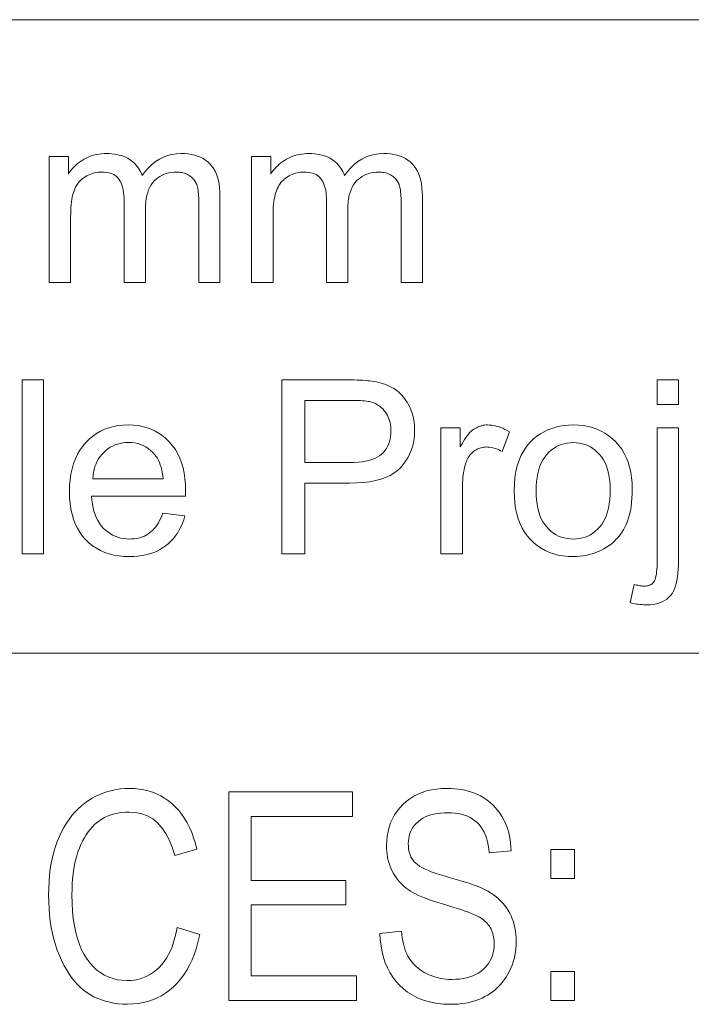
# Model space of a CAD drawing. Extents: x 1 to 211, y 3 to 294.
# Tile 8 of 30: x 121 to 130, y 19 to 33. Entities that reach past the tile are written whole.
import ezdxf

# ---------------------------------------------------------------- set-up
doc = ezdxf.new("R2010")
doc.units = 0

msp = doc.modelspace()

# ---------------------------------------------------------------- linework, layer by layer
at = {"color": 7, "lineweight": 13}
for p, q in [((5.716785, 33.383949), (205.716782, 33.383949)), ((151.955811, 24.273815), (85.904961, 24.273815))]:
    msp.add_line(p, q, dxfattribs=at)
for points in [[(121.168388, 29.607264), (121.168388, 31.418314), (121.442947, 31.418314), (121.442947, 31.164221), (121.460556, 31.190304), (121.479301, 31.215347), (121.499168, 31.239349), (121.520157, 31.262312), (121.542282, 31.284233), (121.565521, 31.305115), (121.58989, 31.324957), (121.615387, 31.343758), (121.642006, 31.361519), (121.669754, 31.378239), (121.698456, 31.393629), (121.727936, 31.4074), (121.758209, 31.41955), (121.789261, 31.43008), (121.821098, 31.438992), (121.853722, 31.446281), (121.887131, 31.451952), (121.921318, 31.456001), (121.956299, 31.458431), (121.992058, 31.459242), (122.031578, 31.458406), (122.069649, 31.4559), (122.10627, 31.451721), (122.141441, 31.445871), (122.175171, 31.438351), (122.207443, 31.429159), (122.238266, 31.418297), (122.267639, 31.405764), (122.295563, 31.391558), (122.322037, 31.375681), (122.347031, 31.358303), (122.370499, 31.339596), (122.392456, 31.319559), (122.412895, 31.298191), (122.431816, 31.275494), (122.449219, 31.251465), (122.465103, 31.226107), (122.479477, 31.199419), (122.492325, 31.1714), (122.503654, 31.142052), (122.547928, 31.202318), (122.594788, 31.256241), (122.644241, 31.303818), (122.696289, 31.345053), (122.750923, 31.379944), (122.808151, 31.408491), (122.867981, 31.430695), (122.930389, 31.446554), (122.995399, 31.45607), (123.063004, 31.459242), (123.115639, 31.45775), (123.165794, 31.453274), (123.213455, 31.445812), (123.258636, 31.435368), (123.301315, 31.421938), (123.341507, 31.405523), (123.379211, 31.386126), (123.414429, 31.363743), (123.447159, 31.338377), (123.477386, 31.310026), (123.504929, 31.278572), (123.529572, 31.243895), (123.551315, 31.205994), (123.57016, 31.164869), (123.586105, 31.120522), (123.599152, 31.072952), (123.609299, 31.02216), (123.616547, 30.968143), (123.620895, 30.910904), (123.622345, 30.850443), (123.622345, 29.607264), (123.317093, 29.607264), (123.317093, 30.748123), (123.316788, 30.783926), (123.315903, 30.817665), (123.314407, 30.849342), (123.312317, 30.878956), (123.309631, 30.906506), (123.306351, 30.931992), (123.302467, 30.955414), (123.297989, 30.976772), (123.292915, 30.996069), (123.287247, 31.0133), (123.280792, 31.029186), (123.273361, 31.044439), (123.264969, 31.059063), (123.2556, 31.073055), (123.245255, 31.086416), (123.23394, 31.099146), (123.221649, 31.111246), (123.208389, 31.122713), (123.19416, 31.133551), (123.178955, 31.143757), (123.162994, 31.153154), (123.146492, 31.16156), (123.12944, 31.16898), (123.111839, 31.175407), (123.093689, 31.180847), (123.074997, 31.185299), (123.055771, 31.188761), (123.03598, 31.191233), (123.015656, 31.192717), (122.994781, 31.193213), (122.95723, 31.19194), (122.920975, 31.188129), (122.886017, 31.181778), (122.852356, 31.172884), (122.819992, 31.161449), (122.788918, 31.147474), (122.75914, 31.130959), (122.730667, 31.111902), (122.703476, 31.090303), (122.677597, 31.066166), (122.653618, 31.03923), (122.632164, 31.009241), (122.613235, 30.9762), (122.596832, 30.940107), (122.582947, 30.900963), (122.571594, 30.858765), (122.562759, 30.813513), (122.55645, 30.765211), (122.552666, 30.713854), (122.551407, 30.659447), (122.551407, 29.607264), (122.244446, 29.607264), (122.244446, 30.783936), (122.243698, 30.823839), (122.24144, 30.861698), (122.237686, 30.897509), (122.232437, 30.931274), (122.225685, 30.962994), (122.21743, 30.992666), (122.207672, 31.020292), (122.196426, 31.045872), (122.18367, 31.069405), (122.169411, 31.090893), (122.15345, 31.110332), (122.135574, 31.127728), (122.115799, 31.143076), (122.094101, 31.156376), (122.070496, 31.167631), (122.044983, 31.17684), (122.01757, 31.184002), (121.988235, 31.189119), (121.956993, 31.192188), (121.923843, 31.193213), (121.898117, 31.19253), (121.872787, 31.190483), (121.847847, 31.187073), (121.823296, 31.182299), (121.799141, 31.176159), (121.775375, 31.168655), (121.752007, 31.159788), (121.729027, 31.149555), (121.706444, 31.137959), (121.68425, 31.124998), (121.662857, 31.110725), (121.64267, 31.09519), (121.623703, 31.078392), (121.605942, 31.060333), (121.589386, 31.041012), (121.574051, 31.020428), (121.559921, 30.998583), (121.546997, 30.975477), (121.535294, 30.951107), (121.524796, 30.925476), (121.515404, 30.898054), (121.506996, 30.868315), (121.49958, 30.836254), (121.493149, 30.801874), (121.487709, 30.765177), (121.483261, 30.726158), (121.479797, 30.684822), (121.477325, 30.641165), (121.475838, 30.59519), (121.475342, 30.546896), (121.475342, 29.607264)], [(124.077667, 29.607264), (124.077667, 31.418314), (124.352219, 31.418314), (124.352219, 31.164221), (124.369835, 31.190304), (124.38858, 31.215347), (124.408447, 31.239349), (124.429436, 31.262312), (124.451553, 31.284233), (124.4748, 31.305115), (124.499168, 31.324957), (124.524658, 31.343758), (124.551285, 31.361519), (124.579025, 31.378239), (124.607727, 31.393629), (124.637207, 31.4074), (124.66748, 31.41955), (124.698532, 31.43008), (124.730377, 31.438992), (124.763, 31.446281), (124.796402, 31.451952), (124.830597, 31.456001), (124.86557, 31.458431), (124.901337, 31.459242), (124.940857, 31.458406), (124.978928, 31.4559), (125.015549, 31.451721), (125.05072, 31.445871), (125.084442, 31.438351), (125.116714, 31.429159), (125.147537, 31.418297), (125.17691, 31.405764), (125.204834, 31.391558), (125.231308, 31.375681), (125.256302, 31.358303), (125.279778, 31.339596), (125.301735, 31.319559), (125.322174, 31.298191), (125.341095, 31.275494), (125.358498, 31.251465), (125.374374, 31.226107), (125.388748, 31.199419), (125.401596, 31.1714), (125.412933, 31.142052), (125.457199, 31.202318), (125.504059, 31.256241), (125.553513, 31.303818), (125.60556, 31.345053), (125.660202, 31.379944), (125.717438, 31.408491), (125.777252, 31.430695), (125.839668, 31.446554), (125.904678, 31.45607), (125.972275, 31.459242), (126.024918, 31.45775), (126.075073, 31.453274), (126.122734, 31.445812), (126.167908, 31.435368), (126.210594, 31.421938), (126.250793, 31.405523), (126.28849, 31.386126), (126.323708, 31.363743), (126.35643, 31.338377), (126.386673, 31.310026), (126.414207, 31.278572), (126.43885, 31.243895), (126.460594, 31.205994), (126.479439, 31.164869), (126.495377, 31.120522), (126.508423, 31.072952), (126.51857, 31.02216), (126.525818, 30.968143), (126.530167, 30.910904), (126.531616, 30.850443), (126.531616, 29.607264), (126.226364, 29.607264), (126.226364, 30.748123), (126.226067, 30.783926), (126.225174, 30.817665), (126.223679, 30.849342), (126.221588, 30.878956), (126.218903, 30.906506), (126.215622, 30.931992), (126.211746, 30.955414), (126.207268, 30.976772), (126.202194, 30.996069), (126.196526, 31.0133), (126.190071, 31.029186), (126.182648, 31.044439), (126.17424, 31.059063), (126.164871, 31.073055), (126.154526, 31.086416), (126.143219, 31.099146), (126.130928, 31.111246), (126.117668, 31.122713), (126.103439, 31.133551), (126.088242, 31.143757), (126.072281, 31.153154), (126.055771, 31.16156), (126.038712, 31.16898), (126.021118, 31.175407), (126.002975, 31.180847), (125.984283, 31.185299), (125.965042, 31.188761), (125.945267, 31.191233), (125.924934, 31.192717), (125.90406, 31.193213), (125.866516, 31.19194), (125.830261, 31.188129), (125.795303, 31.181778), (125.761635, 31.172884), (125.729263, 31.161449), (125.698196, 31.147474), (125.668427, 31.130959), (125.639938, 31.111902), (125.612762, 31.090303), (125.586868, 31.066166), (125.562897, 31.03923), (125.541443, 31.009241), (125.522514, 30.9762), (125.506111, 30.940107), (125.492226, 30.900963), (125.480865, 30.858765), (125.472031, 30.813513), (125.465729, 30.765211), (125.461945, 30.713854), (125.460678, 30.659447), (125.460678, 29.607264), (125.153717, 29.607264), (125.153717, 30.783936), (125.152969, 30.823839), (125.150719, 30.861698), (125.146965, 30.897509), (125.141716, 30.931274), (125.134964, 30.962994), (125.126709, 30.992666), (125.116959, 31.020292), (125.105698, 31.045872), (125.092941, 31.069405), (125.07869, 31.090893), (125.062729, 31.110332), (125.044853, 31.127728), (125.02507, 31.143076), (125.00338, 31.156376), (124.979782, 31.167631), (124.954269, 31.17684), (124.926849, 31.184002), (124.897514, 31.189119), (124.866272, 31.192188), (124.833122, 31.193213), (124.807396, 31.19253), (124.782059, 31.190483), (124.757126, 31.187073), (124.732574, 31.182299), (124.70842, 31.176159), (124.684654, 31.168655), (124.661285, 31.159788), (124.638306, 31.149555), (124.615723, 31.137959), (124.593521, 31.124998), (124.572128, 31.110725), (124.551941, 31.09519), (124.532974, 31.078392), (124.515213, 31.060333), (124.498665, 31.041012), (124.483322, 31.020428), (124.469193, 30.998583), (124.456284, 30.975477), (124.444572, 30.951107), (124.434074, 30.925476), (124.424683, 30.898054), (124.416275, 30.868315), (124.408859, 30.836254), (124.40242, 30.801874), (124.396988, 30.765177), (124.392532, 30.726158), (124.389069, 30.684822), (124.386597, 30.641165), (124.385117, 30.59519), (124.384621, 30.546896), (124.384621, 29.607264)], [(120.77787, 25.70549), (120.77787, 28.20549), (121.084824, 28.20549), (121.084824, 25.70549)], [(124.51252, 25.70549), (124.51252, 28.20549), (125.455566, 28.20549), (125.504181, 28.205252), (125.550446, 28.204535), (125.59436, 28.203342), (125.635918, 28.20167), (125.675125, 28.199522), (125.711975, 28.196896), (125.746475, 28.193792), (125.778618, 28.19021), (125.808411, 28.186152), (125.835846, 28.181616), (125.872086, 28.174923), (125.907135, 28.16712), (125.940979, 28.158211), (125.97364, 28.148191), (126.005096, 28.137064), (126.03537, 28.124828), (126.064453, 28.111485), (126.092331, 28.097031), (126.119019, 28.08147), (126.144516, 28.0648), (126.168922, 28.046886), (126.192368, 28.027592), (126.214828, 28.006914), (126.236328, 27.984856), (126.256851, 27.961416), (126.276398, 27.936596), (126.294983, 27.910393), (126.312592, 27.882809), (126.329224, 27.853844), (126.344887, 27.823498), (126.359306, 27.792154), (126.372208, 27.760197), (126.383591, 27.727625), (126.393456, 27.694439), (126.401802, 27.660641), (126.40863, 27.626226), (126.41394, 27.5912), (126.41774, 27.555559), (126.420013, 27.519302), (126.420776, 27.482433), (126.418747, 27.419636), (126.412659, 27.358799), (126.402512, 27.299923), (126.388306, 27.243008), (126.370041, 27.188053), (126.347717, 27.135061), (126.321335, 27.084028), (126.290894, 27.034958), (126.256393, 26.987848), (126.217842, 26.942699), (126.173981, 26.900742), (126.123573, 26.863197), (126.066612, 26.830072), (126.003105, 26.801363), (125.933052, 26.777071), (125.856445, 26.757195), (125.7733, 26.741737), (125.683594, 26.730694), (125.587349, 26.72407), (125.484558, 26.721861), (124.843353, 26.721861), (124.843353, 25.70549)], [(129.906448, 27.849077), (129.906448, 28.20549), (130.213409, 28.20549), (130.213409, 27.849077)], [(124.843353, 27.016882), (125.48967, 27.016882), (125.551926, 27.018076), (125.610474, 27.021656), (125.665298, 27.027626), (125.716415, 27.035982), (125.763794, 27.046724), (125.807472, 27.059856), (125.847427, 27.075375), (125.883667, 27.093281), (125.916183, 27.113573), (125.944992, 27.136253), (125.970581, 27.1611), (125.993484, 27.187891), (126.013695, 27.216625), (126.031212, 27.247305), (126.046028, 27.279926), (126.058151, 27.314495), (126.067581, 27.351006), (126.074326, 27.38946), (126.078369, 27.429859), (126.079712, 27.472202), (126.078918, 27.503128), (126.076538, 27.53315), (126.072571, 27.562269), (126.067024, 27.590483), (126.059891, 27.617794), (126.051163, 27.644201), (126.040855, 27.669704), (126.028961, 27.694304), (126.01548, 27.717999), (126.000412, 27.740789), (125.984047, 27.762371), (125.966682, 27.782434), (125.948303, 27.80098), (125.928925, 27.818007), (125.908539, 27.833517), (125.887146, 27.847509), (125.864746, 27.859983), (125.841339, 27.870941), (125.816925, 27.880379), (125.791512, 27.8883), (125.773376, 27.892513), (125.752426, 27.896282), (125.728638, 27.899607), (125.702011, 27.902489), (125.672562, 27.904926), (125.640282, 27.906923), (125.605171, 27.908474), (125.56723, 27.909582), (125.526459, 27.910248), (125.482849, 27.910469), (124.843353, 27.910469)], [(122.800377, 26.28871), (123.117569, 26.249487), (123.10128, 26.195139), (123.082443, 26.14328), (123.061035, 26.09391), (123.037079, 26.047031), (123.010559, 26.002642), (122.981483, 25.960743), (122.949852, 25.921333), (122.915657, 25.884413), (122.878906, 25.849981), (122.8396, 25.818041), (122.797882, 25.788879), (122.753922, 25.762789), (122.70771, 25.739767), (122.659248, 25.719814), (122.608528, 25.702932), (122.555557, 25.689119), (122.500351, 25.678375), (122.442871, 25.670702), (122.383156, 25.666098), (122.321182, 25.664562), (122.243362, 25.667009), (122.168831, 25.674351), (122.097595, 25.686586), (122.02964, 25.703716), (121.964981, 25.72574), (121.903618, 25.752659), (121.845551, 25.784472), (121.790764, 25.821178), (121.739273, 25.86278), (121.691071, 25.909275), (121.646835, 25.960188), (121.607269, 26.015039), (121.57235, 26.073832), (121.542091, 26.13656), (121.516487, 26.20323), (121.495537, 26.27384), (121.47924, 26.348387), (121.467606, 26.426874), (121.460617, 26.509302), (121.45829, 26.595667), (121.460648, 26.685026), (121.467705, 26.770292), (121.479469, 26.851465), (121.495941, 26.928547), (121.51712, 27.001534), (121.543015, 27.070429), (121.573608, 27.135231), (121.608902, 27.19594), (121.648911, 27.252556), (121.693626, 27.30508), (121.742096, 27.353035), (121.79335, 27.395941), (121.847412, 27.433798), (121.904266, 27.466608), (121.963921, 27.494371), (122.026367, 27.517086), (122.091614, 27.534754), (122.159653, 27.547373), (122.230499, 27.554945), (122.304131, 27.557468), (122.375443, 27.554995), (122.444107, 27.547577), (122.510101, 27.535213), (122.573433, 27.517904), (122.634109, 27.495651), (122.692123, 27.468451), (122.747482, 27.436306), (122.800171, 27.399214), (122.850204, 27.357178), (122.897583, 27.310196), (122.941322, 27.25873), (122.980461, 27.203239), (123.014992, 27.143723), (123.044922, 27.080183), (123.070244, 27.012619), (123.090965, 26.941029), (123.107079, 26.865416), (123.118591, 26.785776), (123.125504, 26.702114), (123.1278, 26.614426), (123.127785, 26.608696), (123.127731, 26.602421), (123.127647, 26.5956), (123.127525, 26.588232), (123.127373, 26.58032), (123.127182, 26.571861), (123.126968, 26.562857), (123.126709, 26.553307), (123.126419, 26.543211), (123.126099, 26.53257), (121.775482, 26.53257), (121.780235, 26.474283), (121.787689, 26.418791), (121.797836, 26.366096), (121.810684, 26.3162), (121.826218, 26.269098), (121.844444, 26.224794), (121.865372, 26.183287), (121.888992, 26.144575), (121.915298, 26.108662), (121.944305, 26.075544), (121.975418, 26.045412), (122.008018, 26.01845), (122.042122, 25.994661), (122.077728, 25.974045), (122.114838, 25.956598), (122.15345, 25.942326), (122.193558, 25.931223), (122.235168, 25.923294), (122.278275, 25.918535), (122.322891, 25.91695), (122.356155, 25.917837), (122.388443, 25.920496), (122.419731, 25.924931), (122.450043, 25.931139), (122.479355, 25.939119), (122.507675, 25.948874), (122.535019, 25.960402), (122.561356, 25.973703), (122.586716, 25.988777), (122.611084, 26.005627), (122.634468, 26.02442), (122.65686, 26.045326), (122.678261, 26.068348), (122.698669, 26.093485), (122.718094, 26.120735), (122.736534, 26.150101), (122.753975, 26.181581), (122.770432, 26.215176), (122.785904, 26.250885)], [(126.799355, 25.70549), (126.799355, 27.516541), (127.075623, 27.516541), (127.075623, 27.241983), (127.096603, 27.279211), (127.117264, 27.313812), (127.137604, 27.345787), (127.157608, 27.375135), (127.177292, 27.401857), (127.196663, 27.425953), (127.215698, 27.447424), (127.234421, 27.466269), (127.252808, 27.482485), (127.270874, 27.496077), (127.288963, 27.50774), (127.307404, 27.518177), (127.326202, 27.527386), (127.345367, 27.535368), (127.364883, 27.54212), (127.384758, 27.547646), (127.404991, 27.551943), (127.425583, 27.555012), (127.446533, 27.556854), (127.467842, 27.557468), (127.498932, 27.556479), (127.530121, 27.553513), (127.561409, 27.548567), (127.592804, 27.541643), (127.624306, 27.532742), (127.655899, 27.52186), (127.687607, 27.509003), (127.719406, 27.494167), (127.751312, 27.477352), (127.783325, 27.458559), (127.677597, 27.173771), (127.65509, 27.186407), (127.632576, 27.197714), (127.610062, 27.207689), (127.587555, 27.216335), (127.565048, 27.223652), (127.542534, 27.229637), (127.52002, 27.234293), (127.497513, 27.237617), (127.475006, 27.239613), (127.452492, 27.240278), (127.432571, 27.239674), (127.413071, 27.237858), (127.393967, 27.234831), (127.375275, 27.230593), (127.356995, 27.225143), (127.339127, 27.218485), (127.321655, 27.210615), (127.304611, 27.201534), (127.287964, 27.191242), (127.271729, 27.179739), (127.256157, 27.167164), (127.241508, 27.153648), (127.227783, 27.139196), (127.214981, 27.123806), (127.203094, 27.107477), (127.192123, 27.09021), (127.182083, 27.072006), (127.172958, 27.052864), (127.164749, 27.032784), (127.157471, 27.011766), (127.147751, 26.978716), (127.139053, 26.945053), (127.131378, 26.910776), (127.124733, 26.875885), (127.119102, 26.840382), (127.114502, 26.804262), (127.110916, 26.76753), (127.108353, 26.730183), (127.106827, 26.692223), (127.106308, 26.653648), (127.106308, 25.70549)], [(127.85154, 26.611015), (127.85434, 26.709021), (127.862724, 26.801807), (127.876709, 26.889374), (127.896286, 26.971725), (127.921455, 27.048857), (127.952217, 27.12077), (127.988571, 27.187466), (128.030533, 27.248941), (128.078064, 27.305201), (128.13121, 27.356241), (128.178955, 27.394474), (128.22876, 27.428682), (128.280594, 27.458866), (128.334488, 27.485025), (128.390411, 27.507162), (128.448395, 27.525272), (128.508423, 27.539358), (128.570496, 27.549419), (128.634613, 27.555456), (128.70079, 27.557468), (128.774109, 27.555021), (128.844727, 27.54768), (128.912582, 27.535444), (128.977737, 27.518314), (129.040146, 27.49629), (129.099838, 27.469372), (129.156799, 27.437559), (129.211014, 27.400852), (129.262512, 27.359251), (129.311295, 27.312756), (129.356323, 27.261944), (129.396622, 27.207399), (129.43219, 27.14912), (129.462997, 27.087107), (129.489075, 27.021358), (129.510406, 26.951876), (129.527008, 26.878656), (129.538849, 26.801704), (129.545959, 26.721018), (129.54834, 26.636595), (129.547287, 26.568169), (129.544144, 26.502728), (129.538895, 26.440269), (129.531555, 26.380796), (129.52211, 26.324308), (129.510574, 26.270803), (129.496948, 26.220284), (129.481216, 26.172749), (129.463379, 26.128197), (129.443451, 26.08663), (129.421524, 26.047449), (129.39769, 26.010061), (129.371933, 25.974463), (129.344269, 25.940655), (129.314697, 25.908636), (129.283218, 25.87841), (129.249832, 25.849974), (129.214539, 25.823328), (129.177322, 25.798473), (129.138199, 25.775408), (129.097763, 25.754347), (129.05658, 25.735504), (129.014679, 25.718878), (128.972046, 25.704468), (128.928665, 25.692274), (128.884552, 25.682299), (128.839706, 25.674538), (128.794128, 25.668997), (128.747833, 25.66567), (128.70079, 25.664562), (128.62619, 25.667002), (128.554504, 25.674316), (128.485733, 25.68651), (128.419891, 25.703581), (128.356949, 25.725527), (128.296936, 25.752352), (128.239838, 25.784054), (128.185638, 25.820633), (128.134369, 25.862089), (128.086029, 25.908422), (128.041473, 25.959345), (128.001602, 26.014563), (127.966431, 26.074078), (127.935951, 26.137892), (127.910156, 26.206001), (127.889053, 26.27841), (127.872643, 26.355114), (127.860916, 26.436117), (127.853882, 26.521418)], [(129.517639, 25.002897), (129.575623, 25.263813), (129.593643, 25.259275), (129.610886, 25.255217), (129.627335, 25.251637), (129.643005, 25.248533), (129.657898, 25.245907), (129.671997, 25.243757), (129.685318, 25.242086), (129.697845, 25.240892), (129.70961, 25.240177), (129.720566, 25.239937), (129.738846, 25.240561), (129.75618, 25.242428), (129.772552, 25.245539), (129.787964, 25.249897), (129.802429, 25.255499), (129.815933, 25.262346), (129.828476, 25.270437), (129.840073, 25.279774), (129.850723, 25.290356), (129.860413, 25.302181), (129.869156, 25.316498), (129.876984, 25.334549), (129.883881, 25.356335), (129.889877, 25.381855), (129.894943, 25.41111), (129.899078, 25.444099), (129.902313, 25.480824), (129.904602, 25.521282), (129.905991, 25.565475), (129.906448, 25.613403), (129.906448, 27.516541), (130.213409, 27.516541), (130.213409, 25.606581), (130.21254, 25.541761), (130.20993, 25.481001), (130.205582, 25.424299), (130.199493, 25.371656), (130.191666, 25.323072), (130.182098, 25.278545), (130.170792, 25.238079), (130.157745, 25.20167), (130.14296, 25.169321), (130.126434, 25.141029), (130.102798, 25.108627), (130.076233, 25.079638), (130.046722, 25.054058), (130.014297, 25.031889), (129.978928, 25.01313), (129.940613, 24.997782), (129.899384, 24.985846), (129.855225, 24.977318), (129.808121, 24.972202), (129.758087, 24.970497), (129.733276, 24.970821), (129.708633, 24.971792), (129.684158, 24.973413), (129.659851, 24.975681), (129.635727, 24.978598), (129.611771, 24.982161), (129.587982, 24.986374), (129.564362, 24.991234), (129.540909, 24.996742)], [(121.792534, 26.784958), (122.803787, 26.784958), (122.79895, 26.829517), (122.792603, 26.871794), (122.78476, 26.911783), (122.775406, 26.949488), (122.764572, 26.984907), (122.75222, 27.018042), (122.738373, 27.048891), (122.723022, 27.077456), (122.706177, 27.103733), (122.687828, 27.127728), (122.657623, 27.161425), (122.625687, 27.191574), (122.59201, 27.218178), (122.55658, 27.241234), (122.519424, 27.260742), (122.48053, 27.276705), (122.439888, 27.28912), (122.397514, 27.297987), (122.353394, 27.303307), (122.307541, 27.30508), (122.265923, 27.303665), (122.225647, 27.299419), (122.186722, 27.292341), (122.149155, 27.282434), (122.112923, 27.269695), (122.078033, 27.254126), (122.04451, 27.235725), (122.012314, 27.214495), (121.981476, 27.190432), (121.951981, 27.16354), (121.924454, 27.134275), (121.89949, 27.103102), (121.877106, 27.070019), (121.8573, 27.035027), (121.840073, 26.998123), (121.825409, 26.959311), (121.813332, 26.918587), (121.803818, 26.875954), (121.79689, 26.831411)], [(128.167023, 26.611015), (128.168549, 26.543186), (128.173096, 26.478853), (128.180679, 26.418016), (128.191315, 26.360674), (128.204971, 26.306829), (128.221664, 26.256479), (128.241394, 26.209625), (128.26416, 26.166267), (128.289963, 26.126406), (128.318787, 26.09004), (128.34993, 26.057154), (128.382645, 26.027727), (128.416916, 26.001764), (128.452759, 25.979261), (128.490173, 25.960222), (128.52916, 25.944645), (128.569717, 25.932528), (128.611847, 25.923874), (128.655533, 25.91868), (128.70079, 25.91695), (128.745728, 25.91869), (128.789124, 25.923908), (128.830994, 25.932604), (128.871323, 25.94478), (128.91011, 25.960436), (128.947372, 25.979568), (128.983109, 26.002182), (129.017303, 26.028273), (129.049957, 26.057844), (129.08107, 26.090893), (129.109909, 26.127506), (129.135712, 26.167768), (129.158478, 26.211681), (129.178207, 26.259241), (129.194901, 26.310453), (129.208557, 26.365313), (129.219193, 26.423822), (129.226776, 26.485981), (129.231323, 26.55179), (129.232849, 26.621246), (129.231323, 26.686808), (129.226746, 26.749111), (129.219116, 26.808159), (129.208435, 26.863949), (129.194687, 26.916481), (129.177902, 26.965755), (129.158051, 27.011774), (129.135162, 27.054535), (129.109222, 27.094038), (129.080231, 27.130285), (129.04895, 27.163172), (129.016205, 27.192598), (128.981964, 27.218561), (128.946259, 27.241062), (128.909058, 27.260103), (128.870361, 27.275681), (128.8302, 27.287798), (128.788544, 27.296452), (128.745407, 27.301645), (128.70079, 27.303375), (128.655533, 27.301653), (128.611847, 27.296486), (128.569717, 27.287874), (128.52916, 27.275818), (128.490173, 27.260317), (128.452759, 27.241369), (128.416916, 27.218979), (128.382645, 27.193144), (128.34993, 27.163864), (128.318787, 27.131138), (128.289963, 27.094934), (128.26416, 27.055218), (128.241394, 27.011988), (128.221664, 26.965244), (128.204971, 26.914989), (128.191315, 26.861219), (128.180679, 26.803938), (128.173096, 26.743143), (128.168549, 26.678837)], [(123.006409, 20.332508), (123.333832, 20.232235), (123.310516, 20.133713), (123.283943, 20.040325), (123.25412, 19.952074), (123.221039, 19.868961), (123.1847, 19.790983), (123.145111, 19.718142), (123.10228, 19.650438), (123.056183, 19.58787), (123.006828, 19.530437), (122.954224, 19.478142), (122.898819, 19.430902), (122.841064, 19.388634), (122.780945, 19.351337), (122.718491, 19.319016), (122.653664, 19.291666), (122.586494, 19.269289), (122.516968, 19.251884), (122.445084, 19.239452), (122.370857, 19.231993), (122.294266, 19.229507), (122.226913, 19.231174), (122.161545, 19.236177), (122.098152, 19.244516), (122.036751, 19.256191), (121.977333, 19.271202), (121.919907, 19.289547), (121.864456, 19.31123), (121.810989, 19.336246), (121.759521, 19.364599), (121.710022, 19.396288), (121.662407, 19.43166), (121.616547, 19.471062), (121.572449, 19.514496), (121.530106, 19.561962), (121.489532, 19.613461), (121.450706, 19.668989), (121.413651, 19.728548), (121.378342, 19.792139), (121.344803, 19.859762), (121.313026, 19.931417), (121.283669, 20.006416), (121.257408, 20.084078), (121.23423, 20.164398), (121.214142, 20.247379), (121.197151, 20.333019), (121.183243, 20.421322), (121.172424, 20.512283), (121.164703, 20.605906), (121.160072, 20.702188), (121.158524, 20.80113), (121.160072, 20.898651), (121.164703, 20.993122), (121.172424, 21.084545), (121.183243, 21.172916), (121.197151, 21.258242), (121.214142, 21.340517), (121.23423, 21.419743), (121.257408, 21.495918), (121.283669, 21.569046), (121.313026, 21.639124), (121.345016, 21.706001), (121.379211, 21.76952), (121.415581, 21.829683), (121.454147, 21.886492), (121.494904, 21.939943), (121.537842, 21.990038), (121.582977, 22.036777), (121.630295, 22.080162), (121.67981, 22.12019), (121.731514, 22.15686), (121.784927, 22.190104), (121.839561, 22.219847), (121.895432, 22.246092), (121.952522, 22.268837), (122.010849, 22.288084), (122.070389, 22.303831), (122.131172, 22.316078), (122.193176, 22.324827), (122.256409, 22.330076), (122.320869, 22.331825), (122.391083, 22.329605), (122.45929, 22.322945), (122.52549, 22.311844), (122.589684, 22.296301), (122.651871, 22.276318), (122.712059, 22.251894), (122.770233, 22.22303), (122.826408, 22.189724), (122.880577, 22.151979), (122.932739, 22.109793), (122.982361, 22.063309), (123.028915, 22.012672), (123.072403, 21.95788), (123.112823, 21.898933), (123.150169, 21.835833), (123.184448, 21.768579), (123.215652, 21.69717), (123.24379, 21.621607), (123.26886, 21.541891), (123.290855, 21.458019), (122.971619, 21.365932), (122.935585, 21.484909), (122.89296, 21.591362), (122.843742, 21.685291), (122.787933, 21.766697), (122.72554, 21.835577), (122.656555, 21.891935), (122.580986, 21.935768), (122.498825, 21.967079), (122.410072, 21.985865), (122.314728, 21.992126), (122.266273, 21.990868), (122.219124, 21.987091), (122.173286, 21.980799), (122.128754, 21.971991), (122.085541, 21.960663), (122.043625, 21.946819), (122.003021, 21.930458), (121.963737, 21.911581), (121.925751, 21.890186), (121.889084, 21.866274), (121.85379, 21.839701), (121.819962, 21.810326), (121.787567, 21.778145), (121.756638, 21.743164), (121.727165, 21.705376), (121.699142, 21.664787), (121.672562, 21.621393), (121.647446, 21.575195), (121.623779, 21.526196), (121.601563, 21.47439), (121.581154, 21.419773), (121.562889, 21.362331), (121.546776, 21.302065), (121.532806, 21.238974), (121.520996, 21.173061), (121.511322, 21.104322), (121.503799, 21.032761), (121.498428, 20.958374), (121.495209, 20.881165), (121.494133, 20.80113), (121.496307, 20.681017), (121.502808, 20.567064), (121.513657, 20.45927), (121.528839, 20.357637), (121.548355, 20.262163), (121.57222, 20.17285), (121.600418, 20.089695), (121.632957, 20.012699), (121.66983, 19.941864), (121.711044, 19.877188), (121.755859, 19.81867), (121.803543, 19.766314), (121.854095, 19.720118), (121.907501, 19.68008), (121.963776, 19.646202), (122.022919, 19.618483), (122.084923, 19.596926), (122.149796, 19.581526), (122.217529, 19.572287), (122.288132, 19.569206), (122.340607, 19.5711), (122.391632, 19.576778), (122.441208, 19.586243), (122.489334, 19.599493), (122.535995, 19.616529), (122.581215, 19.637352), (122.624969, 19.661959), (122.667282, 19.690353), (122.708138, 19.722532), (122.747543, 19.758497), (122.784943, 19.798309), (122.819778, 19.842031), (122.852058, 19.88966), (122.881783, 19.941198), (122.908951, 19.996645), (122.933563, 20.056), (122.955612, 20.119265), (122.975098, 20.186438), (122.992035, 20.257519)], [(123.7472, 19.280666), (123.7472, 22.280666), (125.525513, 22.280666), (125.525513, 21.926641), (124.072571, 21.926641), (124.072571, 21.007814), (125.433426, 21.007814), (125.433426, 20.655836), (124.072571, 20.655836), (124.072571, 19.634691), (125.582809, 19.634691), (125.582809, 19.280666)], [(125.922508, 20.244514), (126.229462, 20.277256), (126.235001, 20.228828), (126.241783, 20.18259), (126.249817, 20.138542), (126.259094, 20.096684), (126.269623, 20.057014), (126.281403, 20.019533), (126.294426, 19.984243), (126.308701, 19.951143), (126.324219, 19.920233), (126.340988, 19.891512), (126.359131, 19.864428), (126.378769, 19.838428), (126.399902, 19.813515), (126.422516, 19.789684), (126.44664, 19.766939), (126.472244, 19.745277), (126.499352, 19.724701), (126.527954, 19.70521), (126.558044, 19.686802), (126.58963, 19.669479), (126.622375, 19.653538), (126.65593, 19.639275), (126.690308, 19.62669), (126.72551, 19.615782), (126.76152, 19.606554), (126.798355, 19.599003), (126.836014, 19.593128), (126.874481, 19.588934), (126.913773, 19.586416), (126.953888, 19.585577), (127.010704, 19.587), (127.064926, 19.591267), (127.116547, 19.598377), (127.165558, 19.608334), (127.21199, 19.621134), (127.255806, 19.636778), (127.297035, 19.655268), (127.335663, 19.676601), (127.371689, 19.700779), (127.405113, 19.727802), (127.435638, 19.757095), (127.462944, 19.788088), (127.487045, 19.820778), (127.507919, 19.855167), (127.525589, 19.891256), (127.540054, 19.929043), (127.5513, 19.968529), (127.559326, 20.009712), (127.564148, 20.052593), (127.56575, 20.097174), (127.56517, 20.12344), (127.563416, 20.149029), (127.560509, 20.173944), (127.556427, 20.198183), (127.551178, 20.221748), (127.544754, 20.244637), (127.537178, 20.26685), (127.528427, 20.288387), (127.518509, 20.30925), (127.507431, 20.329439), (127.495178, 20.34893), (127.481728, 20.367706), (127.467102, 20.385765), (127.451279, 20.403109), (127.434273, 20.419735), (127.416077, 20.435646), (127.396706, 20.45084), (127.376137, 20.465319), (127.354385, 20.47908), (127.331444, 20.492126), (127.305176, 20.505325), (127.273453, 20.519548), (127.236252, 20.534794), (127.193604, 20.551062), (127.145477, 20.568354), (127.091888, 20.58667), (127.032852, 20.606007), (126.968338, 20.626369), (126.898361, 20.647753), (126.822922, 20.670162), (126.755348, 20.690645), (126.691788, 20.71117), (126.632233, 20.731737), (126.576691, 20.752344), (126.525169, 20.772993), (126.477646, 20.793682), (126.434143, 20.814411), (126.394653, 20.835182), (126.359169, 20.855993), (126.327698, 20.876846), (126.298874, 20.898283), (126.271378, 20.920843), (126.245178, 20.94453), (126.220291, 20.969343), (126.196724, 20.995281), (126.174454, 21.022345), (126.153503, 21.050533), (126.133858, 21.079847), (126.115524, 21.110287), (126.098495, 21.141853), (126.082947, 21.1744), (126.069031, 21.207788), (126.056747, 21.242014), (126.046112, 21.277079), (126.037109, 21.312983), (126.029739, 21.349726), (126.024002, 21.387306), (126.019913, 21.425728), (126.017456, 21.464987), (126.01664, 21.505087), (126.018997, 21.576607), (126.026054, 21.645468), (126.037827, 21.71167), (126.054291, 21.775209), (126.07547, 21.83609), (126.101364, 21.894308), (126.131958, 21.949867), (126.167252, 22.002768), (126.20726, 22.053005), (126.251976, 22.100584), (126.300682, 22.14452), (126.352661, 22.18383), (126.407913, 22.218517), (126.466438, 22.248579), (126.528236, 22.274015), (126.593315, 22.294827), (126.661659, 22.311014), (126.733284, 22.322577), (126.808182, 22.329514), (126.886353, 22.331825), (126.940514, 22.330742), (126.993301, 22.327488), (127.044716, 22.322063), (127.094757, 22.314472), (127.143433, 22.30471), (127.190735, 22.292782), (127.236664, 22.278681), (127.281227, 22.262413), (127.324417, 22.243975), (127.366234, 22.223368), (127.406448, 22.200735), (127.444809, 22.176218), (127.481339, 22.14982), (127.516022, 22.12154), (127.548874, 22.091375), (127.57988, 22.05933), (127.609039, 22.0254), (127.636353, 21.989588), (127.661835, 21.951895), (127.685471, 21.912317), (127.70713, 21.871082), (127.726685, 21.828415), (127.744125, 21.784315), (127.75946, 21.738783), (127.77269, 21.691818), (127.783813, 21.643421), (127.792831, 21.593594), (127.799744, 21.54233), (127.804535, 21.489635), (127.807228, 21.435509), (127.494133, 21.40686), (127.487961, 21.463873), (127.479279, 21.517857), (127.468071, 21.568811), (127.454346, 21.616737), (127.43811, 21.661634), (127.419357, 21.703505), (127.398087, 21.742344), (127.374298, 21.778156), (127.347992, 21.81094), (127.319168, 21.840694), (127.287865, 21.867521), (127.254135, 21.891525), (127.217957, 21.912704), (127.179352, 21.931061), (127.138321, 21.946594), (127.094841, 21.959301), (127.048935, 21.969187), (127.00058, 21.976246), (126.949806, 21.980482), (126.896591, 21.981894), (126.842644, 21.980656), (126.791321, 21.976942), (126.742615, 21.970751), (126.696533, 21.962086), (126.653069, 21.950943), (126.612221, 21.937325), (126.57399, 21.921228), (126.538391, 21.902658), (126.505402, 21.881611), (126.475037, 21.858088), (126.447426, 21.8326), (126.422729, 21.80566), (126.400925, 21.777266), (126.38205, 21.747419), (126.366058, 21.71612), (126.352982, 21.683367), (126.342819, 21.649162), (126.335548, 21.613504), (126.331192, 21.576393), (126.329742, 21.537828), (126.330803, 21.502222), (126.334, 21.468252), (126.33931, 21.435919), (126.346764, 21.405224), (126.356339, 21.376163), (126.36805, 21.348743), (126.381882, 21.322958), (126.397842, 21.298811), (126.415932, 21.2763), (126.43615, 21.255428), (126.460091, 21.235352), (126.489357, 21.215237), (126.523941, 21.19508), (126.563843, 21.174881), (126.60907, 21.154644), (126.659615, 21.134363), (126.715485, 21.114042), (126.776672, 21.093681), (126.843178, 21.073278), (126.915009, 21.052835), (126.985687, 21.033047), (127.052032, 21.01379), (127.114037, 20.995066), (127.171707, 20.976873), (127.225037, 20.959213), (127.274017, 20.942085), (127.318672, 20.925489), (127.358994, 20.909426), (127.394958, 20.893892), (127.426605, 20.878893), (127.47052, 20.855247), (127.512222, 20.830149), (127.55172, 20.803596), (127.589005, 20.775591), (127.624077, 20.746134), (127.656944, 20.715223), (127.687592, 20.682859), (127.716042, 20.649042), (127.742279, 20.613773), (127.766296, 20.577051), (127.788071, 20.538876), (127.807556, 20.499249), (127.824745, 20.458166), (127.839645, 20.415632), (127.852249, 20.371645), (127.862564, 20.326204), (127.87059, 20.279312), (127.876312, 20.230967), (127.879745, 20.181168), (127.880898, 20.129915), (127.879692, 20.078808), (127.876068, 20.02862), (127.870026, 19.979353), (127.86158, 19.931007), (127.850716, 19.883583), (127.837433, 19.837078), (127.821732, 19.791494), (127.803627, 19.746832), (127.783104, 19.703091), (127.760162, 19.660271), (127.735146, 19.618923), (127.708389, 19.579601), (127.679893, 19.542307), (127.649658, 19.507038), (127.617683, 19.473793), (127.583969, 19.442575), (127.548508, 19.413385), (127.511322, 19.386219), (127.472389, 19.361078), (127.431717, 19.337965), (127.389328, 19.316969), (127.345238, 19.298183), (127.299454, 19.281609), (127.251961, 19.267242), (127.202774, 19.255087), (127.151894, 19.245142), (127.099312, 19.237406), (127.045029, 19.23188), (126.989059, 19.228565), (126.931374, 19.227461), (126.841957, 19.230202), (126.756241, 19.238428), (126.67424, 19.25214), (126.595932, 19.271336), (126.521332, 19.296015), (126.450439, 19.326178), (126.38324, 19.361826), (126.319748, 19.402958), (126.259964, 19.449575), (126.203888, 19.501677), (126.152267, 19.558464), (126.105865, 19.619139), (126.064682, 19.683702), (126.028717, 19.752153), (125.997971, 19.824493), (125.972443, 19.900721), (125.952133, 19.980837), (125.937035, 20.06484), (125.92717, 20.152733)], [(128.376129, 21.034418), (128.376129, 21.453926), (128.71991, 21.453926), (128.71991, 21.034418)], [(128.376129, 19.280666), (128.376129, 19.700174), (128.71991, 19.700174), (128.71991, 19.280666)]]:
    msp.add_lwpolyline(points, close=True, dxfattribs=at)

doc.saveas('drawing.dxf')
